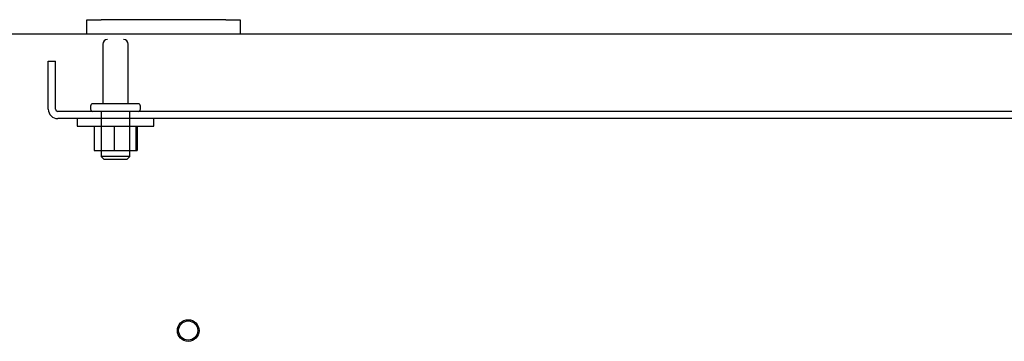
# Model space of a CAD drawing. Header units: inches. Extents: x 1 to 150, y -1 to 99.
# Tile 13 of 23: x 39.41 to 52.23, y 87.22 to 91.42. Entities that reach past the tile are written whole.
import ezdxf
from ezdxf.lldxf.tags import DXFTag

# ---------------------------------------------------------------- set-up
doc = ezdxf.new("R2010")
doc.units = ezdxf.units.IN
doc.header["$MEASUREMENT"] = 0
for name, color, linetype in [('COM40674', 7, 'Continuous'), ('COM48430', 7, 'Continuous'), ('Default', 7, 'Continuous'), ('FET07710', 7, 'Continuous'), ('NTS166105', 7, 'Continuous'), ('STD21878', 7, 'Continuous'), ('STD26094', 7, 'Continuous'), ('WAF25059', 7, 'Continuous')]:
    doc.layers.add(name, color=color, linetype=linetype)
tags = doc.linetypes.add('HIDDEN2', pattern=[0.1875, 0.125, -0.0625]).pattern_tags.tags
tags[6:7] = [DXFTag(74, 4), DXFTag(75, 0), DXFTag(340, '0'), DXFTag(46, 0.0), DXFTag(50, 0.0), DXFTag(44, 0.0), DXFTag(45, 0.0)]
tags[4:5] = [DXFTag(74, 4), DXFTag(75, 0), DXFTag(340, '0'), DXFTag(46, 0.0), DXFTag(50, 0.0), DXFTag(44, 0.0), DXFTag(45, 0.0)]

# ---------------------------------------------------------------- blocks, each defined once
blk = doc.blocks.new('SE1')
at = {"layer": 'COM40674', "color": 7, "linetype": 'HIDDEN2'}
for p, q in [((39.778, 90.249), (39.778, 90.874)), ((39.778, 90.874), (39.873, 90.874)), ((39.873, 90.249), (39.873, 90.874)), ((56.653, 90.219), (39.903, 90.219)), ((56.653, 90.124), (39.903, 90.124))]:
    blk.add_line(p, q, dxfattribs=at)
for radius in [0.125, 0.03]:
    blk.add_arc((39.903, 90.249), radius, 180, 270, dxfattribs=at)
at = {"layer": 'COM48430', "color": 7, "linetype": 'Continuous'}
for p, q in [((40.278, 91.228), (38.386, 91.228)), ((54.278, 91.228), (42.278, 91.228))]:
    blk.add_line(p, q, dxfattribs=at)
at = {"layer": 'FET07710', "color": 7, "linetype": 'Continuous'}
for p, q in [((40.278, 91.415), (40.466, 91.415)), ((40.278, 91.228), (40.278, 91.415)), ((42.091, 91.415), (40.466, 91.415)), ((42.091, 91.415), (42.278, 91.415)), ((42.278, 91.415), (42.278, 91.228)), ((40.466, 91.228), (40.278, 91.228)), ((42.091, 91.228), (40.466, 91.228)), ((42.278, 91.228), (42.091, 91.228))]:
    blk.add_line(p, q, dxfattribs=at)
at = {"layer": 'NTS166105', "color": 7, "linetype": 'HIDDEN2'}
for p, q in [((40.375, 90.028), (40.375, 89.708)), ((40.634, 90.028), (40.634, 89.708)), ((40.919, 90.028), (40.919, 89.708)), ((40.934, 90.028), (40.934, 89.708)), ((40.375, 89.708), (40.634, 89.708)), ((40.634, 89.708), (40.919, 89.708)), ((40.919, 89.708), (40.934, 89.708))]:
    blk.add_line(p, q, dxfattribs=at)
at = {"layer": 'STD21878', "color": 7, "linetype": 'HIDDEN2'}
for radius in [0.141, 0.125]:
    blk.add_circle((41.6, 87.36), radius, dxfattribs=at)
at = {"layer": 'STD26094', "color": 7, "linetype": 'HIDDEN2'}
for p, q in [((40.488, 91.096), (40.488, 90.319)), ((40.818, 90.319), (40.818, 91.096)), ((40.328, 90.289), (40.328, 90.249)), ((40.948, 90.319), (40.358, 90.319)), ((40.978, 90.249), (40.978, 90.289)), ((40.466, 90.219), (40.466, 89.632)), ((40.841, 89.632), (40.841, 90.219)), ((40.841, 89.632), (40.466, 89.632)), ((40.466, 89.632), (40.503, 89.594)), ((40.503, 89.594), (40.803, 89.594)), ((40.803, 89.594), (40.841, 89.632))]:
    blk.add_line(p, q, dxfattribs=at)
for centre, radius, start, end in [((40.548, 91.096), 0.06, 90, 180), ((40.758, 91.096), 0.06, 0, 90), ((40.358, 90.289), 0.03, 90, 180), ((40.948, 90.289), 0.03, 0, 90), ((40.358, 90.249), 0.03, 180, 270), ((40.948, 90.249), 0.03, 270, 0)]:
    blk.add_arc(centre, radius, start, end, dxfattribs=at)
at = {"layer": 'WAF25059', "color": 7, "linetype": 'HIDDEN2'}
for p, q in [((40.153, 90.124), (40.153, 90.028)), ((41.153, 90.028), (41.153, 90.124)), ((40.153, 90.028), (41.153, 90.028))]:
    blk.add_line(p, q, dxfattribs=at)

msp = doc.modelspace()

# ---------------------------------------------------------------- block references
at = {"layer": 'Default'}
msp.add_blockref('SE1', (0, 0), dxfattribs=at)

doc.saveas('drawing.dxf')
